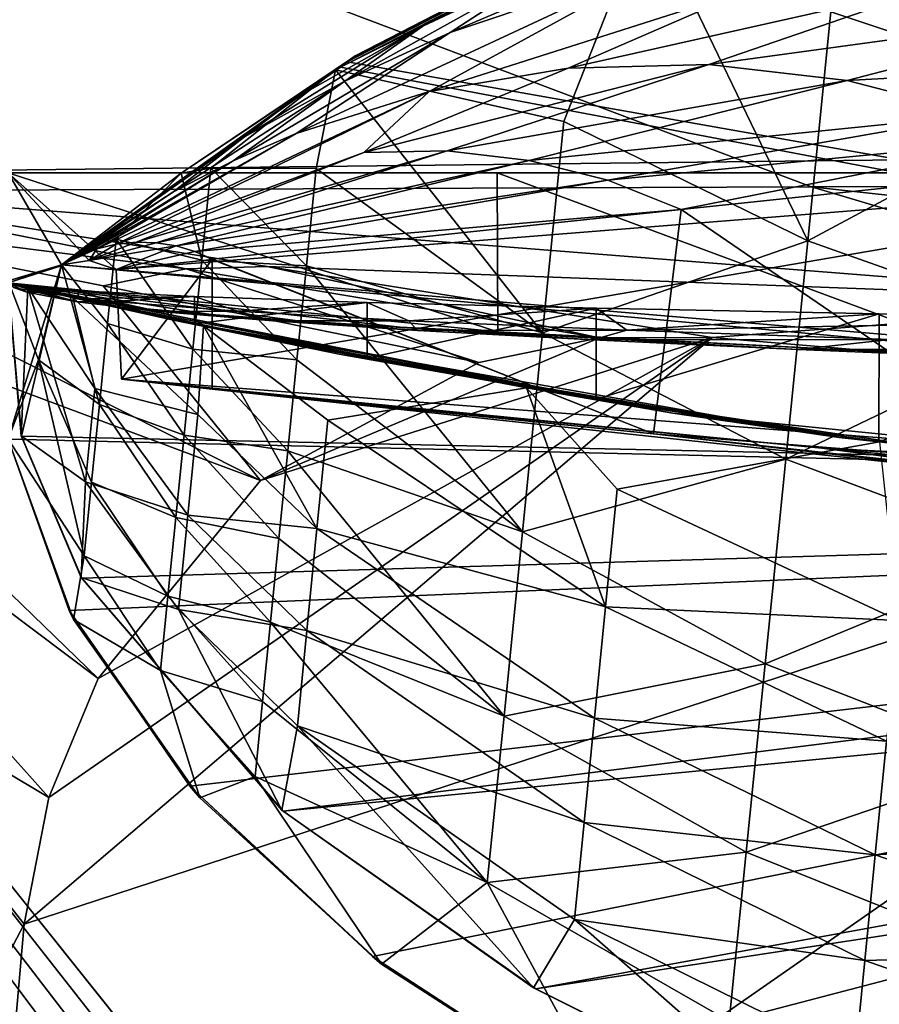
# Model space of a CAD drawing. Header units: metres. Extents: x -1004 to 0, y -808 to 0.
# Tile 16 of 122: x -928 to -880, y -98 to -44. Entities that reach past the tile are written whole.
import ezdxf

# ---------------------------------------------------------------- set-up
doc = ezdxf.new("R2010")
doc.units = ezdxf.units.M

msp = doc.modelspace()

# ---------------------------------------------------------------- linework, layer by layer
at = {"layer": 'top'}
for points in [[(-872.631714, -30.217983, 763.355225), (-892.118896, -36.872192, 763.13147), (-773.775024, -70.220131, 762.568176)], [(-874.368042, -31.07576, 1218.051392), (-869.300842, -47.927101, 1219.801636), (-883.162476, -43.331318, 1222.616211)], [(-783.276184, -70.478142, 1278.657349), (-875.474487, -31.764521, 1279.424438), (-893.468384, -37.789986, 1279.220337)], [(-891.88385, -40.312008, 1634.25647), (-904.2901, -44.471645, 1634.25647), (-882.400513, -35.169529, 1453.265259)], [(-904.2901, -44.471645, 1634.25647), (-898.313904, -40.592365, 1453.265259), (-882.400513, -35.169529, 1453.265259)], [(-891.488586, -36.465908, 1052.338989), (-909.705933, -45.87458, 1052.338989), (-891.179199, -36.29105, 939.653503)], [(-909.705933, -45.87458, 1052.338989), (-909.560059, -45.776855, 939.653503), (-891.179199, -36.29105, 939.653503)], [(-909.705933, -45.87458, 1052.338989), (-891.488586, -36.465908, 1052.338989), (-893.327576, -37.581829, 1225.420898)], [(-909.560059, -45.776855, 939.653503), (-892.118896, -36.872192, 763.13147), (-891.179199, -36.29105, 939.653503)], [(-909.560059, -45.776855, 939.653503), (-910.007324, -46.099503, 762.844849), (-892.118896, -36.872192, 763.13147)], [(-773.775024, -70.220131, 762.568176), (-892.118896, -36.872192, 763.13147), (-910.007324, -46.099503, 762.844849)], [(-910.65387, -46.554379, 1236.817627), (-909.705933, -45.87458, 1052.338989), (-893.327576, -37.581829, 1225.420898)], [(-893.327576, -37.581829, 1225.420898), (-897.979309, -49.420689, 1230.280518), (-910.65387, -46.554379, 1236.817627)], [(-884.440125, -56.036221, 1226.682251), (-897.979309, -49.420689, 1230.280518), (-893.327576, -37.581829, 1225.420898)], [(-883.162476, -43.331318, 1222.616211), (-884.440125, -56.036221, 1226.682251), (-893.327576, -37.581829, 1225.420898)], [(-783.276184, -70.478142, 1278.657349), (-893.468384, -37.789986, 1279.220337), (-910.375854, -46.403618, 1278.951538)], [(-910.375854, -46.403618, 1278.951538), (-893.468384, -37.789986, 1279.220337), (-905.802856, -44.126198, 1453.265259)], [(-905.802856, -44.126198, 1453.265259), (-893.468384, -37.789986, 1279.220337), (-898.313904, -40.592365, 1453.265259)], [(-905.454346, -47.743015, 1829.659912), (-912.834229, -50.076942, 1829.660034), (-891.88385, -40.312008, 1634.25647)], [(-912.834229, -50.076942, 1829.660034), (-904.2901, -44.471645, 1634.25647), (-891.88385, -40.312008, 1634.25647)], [(-905.454346, -47.743015, 1829.659912), (-891.88385, -40.312008, 1634.25647), (-887.675659, -42.065689, 1731.960449)], [(-904.2901, -44.471645, 1634.25647), (-910.139771, -47.184059, 1634.25647), (-898.313904, -40.592365, 1453.265259)], [(-910.139771, -47.184059, 1634.25647), (-905.802856, -44.126198, 1453.265259), (-898.313904, -40.592365, 1453.265259)], [(-905.454346, -47.743015, 1829.659912), (-887.675659, -42.065689, 1731.960449), (-897.744507, -46.450539, 1829.659912)], [(-897.744507, -46.450539, 1829.659912), (-887.675659, -42.065689, 1731.960449), (-876.994202, -41.794182, 1731.960449)], [(-876.994202, -41.794182, 1731.960449), (-889.929565, -46.253555, 1829.659912), (-897.744507, -46.450539, 1829.659912)], [(-866.496887, -43.052418, 1731.960571), (-889.929565, -46.253555, 1829.659912), (-876.994202, -41.794182, 1731.960449)], [(-943.0271, -42.2672, 2063.060059), (-943.0271, -52.26717, 2063.060059), (-61.027081, -42.267323, 2063.060059)], [(-61.027081, -42.267323, 163.059998), (-61.026958, -52.26717, 163.059998), (-943.0271, -42.2672, 163.059998)], [(-943.0271, -42.2672, 163.059998), (-61.026958, -52.26717, 163.059998), (-943.0271, -52.26717, 163.059998)], [(-943.0271, -52.26717, 2063.060059), (-61.026958, -52.26717, 2063.060059), (-61.027081, -42.267323, 2063.060059)], [(-889.929565, -46.253555, 1829.659912), (-866.496887, -43.052418, 1731.960571), (-882.240662, -47.141766, 1829.660034)], [(-882.240662, -47.141766, 1829.660034), (-866.496887, -43.052418, 1731.960571), (-856.495056, -45.732166, 1731.960693)], [(-869.300842, -47.927101, 1219.801636), (-884.440125, -56.036221, 1226.682251), (-883.162476, -43.331318, 1222.616211)], [(-915.70105, -50.270897, 1634.25647), (-912.910706, -48.144794, 1453.265259), (-905.802856, -44.126198, 1453.265259)], [(-905.802856, -44.126198, 1453.265259), (-910.139771, -47.184059, 1634.25647), (-915.70105, -50.270897, 1634.25647)], [(-912.910706, -48.144794, 1453.265259), (-910.375854, -46.403618, 1278.951538), (-905.802856, -44.126198, 1453.265259)], [(-912.834229, -50.076942, 1829.660034), (-916.337158, -51.601444, 1829.660034), (-904.2901, -44.471645, 1634.25647)], [(-916.337158, -51.601444, 1829.660034), (-910.139771, -47.184059, 1634.25647), (-904.2901, -44.471645, 1634.25647)], [(-909.705933, -45.87458, 1052.338989), (-925.867615, -57.367516, 762.510254), (-909.560059, -45.776855, 939.653503)], [(-925.867615, -57.367516, 762.510254), (-910.007324, -46.099503, 762.844849), (-909.560059, -45.776855, 939.653503)], [(-919.221069, -52.272526, 1245.615967), (-925.867615, -57.367516, 1256.07312), (-909.705933, -45.87458, 1052.338989)], [(-925.867615, -57.367516, 1256.07312), (-925.867615, -57.367516, 762.510254), (-909.705933, -45.87458, 1052.338989)], [(-910.65387, -46.554379, 1236.817627), (-919.221069, -52.272526, 1245.615967), (-909.705933, -45.87458, 1052.338989)], [(-856.495056, -45.732166, 1731.960693), (-874.8927, -49.043041, 1829.660156), (-882.240662, -47.141766, 1829.660034)], [(-910.007324, -46.099503, 762.844849), (-925.867615, -57.367516, 762.510254), (-773.775024, -70.220131, 762.568176)], [(-925.867615, -57.367516, 1278.625366), (-783.276184, -70.478142, 1278.657349), (-910.375854, -46.403618, 1278.951538)], [(-925.867615, -57.367516, 1278.625366), (-910.375854, -46.403618, 1278.951538), (-912.910706, -48.144794, 1453.265259)], [(-909.082764, -51.141449, 1927.359497), (-889.929565, -46.253555, 1829.659912), (-904.455017, -51.044762, 1927.359497)], [(-889.929565, -46.253555, 1829.659912), (-909.082764, -51.141449, 1927.359497), (-897.744507, -46.450539, 1829.659912)], [(-909.082764, -51.141449, 1927.359497), (-905.454346, -47.743015, 1829.659912), (-897.744507, -46.450539, 1829.659912)], [(-904.455017, -51.044762, 1927.359497), (-889.929565, -46.253555, 1829.659912), (-882.240662, -47.141766, 1829.660034)], [(-919.221069, -52.272526, 1245.615967), (-910.65387, -46.554379, 1236.817627), (-917.564575, -52.001438, 1243.96936)], [(-910.65387, -46.554379, 1236.817627), (-911.725647, -52.02964, 1239.2854), (-917.564575, -52.001438, 1243.96936)], [(-910.65387, -46.554379, 1236.817627), (-899.158569, -61.147278, 1235.195801), (-911.725647, -52.02964, 1239.2854)], [(-897.979309, -49.420689, 1230.280518), (-899.158569, -61.147278, 1235.195801), (-910.65387, -46.554379, 1236.817627)], [(-910.139771, -47.184059, 1634.25647), (-916.337158, -51.601444, 1829.660034), (-919.686768, -53.340626, 1829.660156)], [(-910.139771, -47.184059, 1634.25647), (-919.686768, -53.340626, 1829.660156), (-915.70105, -50.270897, 1634.25647)], [(-882.240662, -47.141766, 1829.660034), (-899.89917, -51.569859, 1927.359619), (-904.455017, -51.044762, 1927.359497)], [(-874.8927, -49.043041, 1829.660156), (-899.89917, -51.569859, 1927.359619), (-882.240662, -47.141766, 1829.660034)], [(-922.830383, -56.2229, 2025.059082), (-923.909424, -56.479961, 2025.059204), (-905.454346, -47.743015, 1829.659912)], [(-923.909424, -56.479961, 2025.059204), (-912.834229, -50.076942, 1829.660034), (-905.454346, -47.743015, 1829.659912)], [(-922.830383, -56.2229, 2025.059082), (-905.454346, -47.743015, 1829.659912), (-909.082764, -51.141449, 1927.359497)], [(-884.440125, -56.036221, 1226.682251), (-869.300842, -47.927101, 1219.801636), (-870.610107, -60.946262, 1224.271973)], [(-925.828735, -57.41428, 1453.266602), (-925.867615, -57.367516, 1278.625366), (-912.910706, -48.144794, 1453.265259)], [(-925.830811, -57.411781, 1540.656372), (-912.910706, -48.144794, 1453.265259), (-915.70105, -50.270897, 1634.25647)], [(-925.830811, -57.411781, 1540.656372), (-925.828735, -57.41428, 1453.266602), (-912.910706, -48.144794, 1453.265259)], [(-874.8927, -49.043041, 1829.660156), (-895.53479, -52.67757, 1927.359619), (-899.89917, -51.569859, 1927.359619)], [(-871.404663, -50.3367, 1829.660278), (-895.53479, -52.67757, 1927.359619), (-874.8927, -49.043041, 1829.660156)], [(-899.158569, -61.147278, 1235.195801), (-897.979309, -49.420689, 1230.280518), (-884.440125, -56.036221, 1226.682251)], [(-919.686768, -53.340626, 1829.660156), (-925.839111, -57.401924, 1634.25647), (-915.70105, -50.270897, 1634.25647)], [(-925.839111, -57.401924, 1634.25647), (-925.833069, -57.409103, 1585.268311), (-915.70105, -50.270897, 1634.25647)], [(-915.70105, -50.270897, 1634.25647), (-925.833069, -57.409103, 1585.268311), (-925.831116, -57.411423, 1562.071289)], [(-925.831116, -57.411423, 1562.071289), (-925.830811, -57.411781, 1540.656372), (-915.70105, -50.270897, 1634.25647)], [(-923.909424, -56.479961, 2025.059204), (-924.42804, -56.658363, 2025.059204), (-912.834229, -50.076942, 1829.660034)], [(-924.42804, -56.658363, 2025.059204), (-916.337158, -51.601444, 1829.660034), (-912.834229, -50.076942, 1829.660034)], [(-871.404663, -50.3367, 1829.660278), (-891.463135, -54.301071, 1927.359741), (-895.53479, -52.67757, 1927.359619)], [(-868.06604, -51.834335, 1829.660278), (-891.463135, -54.301071, 1927.359741), (-871.404663, -50.3367, 1829.660278)], [(-921.717407, -56.108017, 2025.059082), (-922.830383, -56.2229, 2025.059082), (-909.082764, -51.141449, 1927.359497)], [(-904.455017, -51.044762, 1927.359497), (-920.59906, -56.140129, 2025.05896), (-921.717407, -56.108017, 2025.059082)], [(-921.717407, -56.108017, 2025.059082), (-909.082764, -51.141449, 1927.359497), (-904.455017, -51.044762, 1927.359497)], [(-899.89917, -51.569859, 1927.359619), (-920.59906, -56.140129, 2025.05896), (-904.455017, -51.044762, 1927.359497)], [(-916.337158, -51.601444, 1829.660034), (-924.928894, -56.867413, 2025.059204), (-919.686768, -53.340626, 1829.660156)], [(-924.42804, -56.658363, 2025.059204), (-924.928894, -56.867413, 2025.059204), (-916.337158, -51.601444, 1829.660034)], [(-899.89917, -51.569859, 1927.359619), (-919.503906, -56.316544, 2025.05896), (-920.59906, -56.140129, 2025.05896)], [(-895.53479, -52.67757, 1927.359619), (-919.503906, -56.316544, 2025.05896), (-899.89917, -51.569859, 1927.359619)], [(-891.463135, -54.301071, 1927.359741), (-868.06604, -51.834335, 1829.660278), (-870.688416, -68.505379, 1841.093872)], [(-782.598877, -52.26717, 2039.088379), (-481.596069, -52.26717, 2033.802246), (-943.0271, -52.26717, 2063.060059)], [(-481.596069, -52.26717, 2033.802246), (-428.863464, -52.26717, 2035.059937), (-943.0271, -52.26717, 2063.060059)], [(-943.0271, -52.26717, 2063.060059), (-428.863464, -52.26717, 2035.059937), (-61.026958, -52.26717, 2063.060059)], [(-901.685364, -52.26717, 201.470932), (-928.818237, -52.26717, 208.034576), (-943.0271, -52.26717, 163.059998)], [(-943.0271, -52.26717, 2063.060059), (-928.818237, -52.26717, 2045.059814), (-855.607971, -52.26717, 2044.407715)], [(-61.026958, -52.26717, 163.059998), (-407.772705, -52.26717, 179.05925), (-943.0271, -52.26717, 163.059998)], [(-407.772705, -52.26717, 179.05925), (-428.346069, -52.26717, 179.737396), (-943.0271, -52.26717, 163.059998)], [(-943.0271, -52.26717, 163.059998), (-428.346069, -52.26717, 179.737396), (-449.178162, -52.26717, 181.812668)], [(-449.178162, -52.26717, 181.812668), (-470.251709, -52.26717, 185.372299), (-943.0271, -52.26717, 163.059998)], [(-470.251709, -52.26717, 185.372299), (-763.151001, -52.26717, 196.518036), (-943.0271, -52.26717, 163.059998)], [(-943.0271, -52.26717, 163.059998), (-763.151001, -52.26717, 196.518036), (-790.978271, -52.26717, 194.345261)], [(-790.978271, -52.26717, 194.345261), (-801.491638, -52.26717, 193.822479), (-943.0271, -52.26717, 163.059998)], [(-801.491638, -52.26717, 193.822479), (-818.775513, -52.26717, 193.498016), (-943.0271, -52.26717, 163.059998)], [(-943.0271, -52.26717, 163.059998), (-818.775513, -52.26717, 193.498016), (-846.492188, -52.26717, 194.364212)], [(-846.492188, -52.26717, 194.364212), (-874.227417, -52.26717, 196.990601), (-943.0271, -52.26717, 163.059998)], [(-874.227417, -52.26717, 196.990601), (-901.685364, -52.26717, 201.470932), (-943.0271, -52.26717, 163.059998)], [(-855.607971, -52.26717, 2044.407715), (-782.598877, -52.26717, 2039.088379), (-943.0271, -52.26717, 2063.060059)], [(-928.818237, -58.369823, 211.056656), (-928.818237, -52.26717, 208.034576), (-901.635925, -61.088501, 205.401947)], [(-928.818237, -52.26717, 208.034576), (-901.685364, -52.26717, 201.470932), (-901.635925, -61.088501, 205.401947)], [(-925.867737, -57.367462, 2044.160522), (-924.326233, -57.121471, 2044.228638), (-928.818237, -52.26717, 2045.059814)], [(-924.326233, -57.121471, 2044.228638), (-922.820313, -57.623161, 2044.115356), (-928.818237, -52.26717, 2045.059814)], [(-928.818237, -52.26717, 2045.059814), (-922.820313, -57.623161, 2044.115356), (-855.607971, -52.26717, 2044.407715)], [(-928.818237, -52.26717, 2045.059814), (-928.818237, -58.256737, 2044.003784), (-925.867737, -57.367462, 2044.160522)], [(-919.221069, -52.272526, 1245.615967), (-922.836121, -55.942902, 1251.088013), (-925.867615, -57.367516, 1256.07312)], [(-918.078186, -57.109047, 1246.497681), (-922.836121, -55.942902, 1251.088013), (-919.221069, -52.272526, 1245.615967)], [(-922.820313, -57.623161, 2044.115356), (-922.522766, -63.709461, 2043.042114), (-855.607971, -52.26717, 2044.407715)], [(-855.607971, -52.26717, 2044.407715), (-922.522766, -63.709461, 2043.042114), (-852.293396, -69.142151, 2041.302856)], [(-917.564575, -52.001438, 1243.96936), (-918.078186, -57.109047, 1246.497681), (-919.221069, -52.272526, 1245.615967)], [(-912.267578, -57.418598, 1241.788574), (-918.078186, -57.109047, 1246.497681), (-917.564575, -52.001438, 1243.96936)], [(-911.725647, -52.02964, 1239.2854), (-912.267578, -57.418598, 1241.788574), (-917.564575, -52.001438, 1243.96936)], [(-899.158569, -61.147278, 1235.195801), (-912.267578, -57.418598, 1241.788574), (-911.725647, -52.02964, 1239.2854)], [(-901.635925, -61.088501, 205.401947), (-901.685364, -52.26717, 201.470932), (-874.087219, -62.515808, 201.244476)], [(-901.685364, -52.26717, 201.470932), (-874.227417, -52.26717, 196.990601), (-874.087219, -62.515808, 201.244476)], [(-895.53479, -52.67757, 1927.359619), (-918.458557, -56.627403, 2025.05896), (-919.503906, -56.316544, 2025.05896)], [(-891.463135, -54.301071, 1927.359741), (-918.458557, -56.627403, 2025.05896), (-895.53479, -52.67757, 1927.359619)], [(-924.928894, -56.867413, 2025.059204), (-925.867432, -57.36787, 2025.059326), (-919.686768, -53.340626, 1829.660156)], [(-925.867432, -57.36787, 2025.059326), (-925.839111, -57.401924, 1634.25647), (-919.686768, -53.340626, 1829.660156)], [(-891.463135, -54.301071, 1927.359741), (-917.485474, -57.056953, 2025.05896), (-918.458557, -56.627403, 2025.05896)], [(-893.000244, -66.756538, 1933.362671), (-917.485474, -57.056953, 2025.05896), (-891.463135, -54.301071, 1927.359741)], [(-893.000244, -66.756538, 1933.362671), (-891.463135, -54.301071, 1927.359741), (-870.688416, -68.505379, 1841.093872)], [(-922.836121, -55.942902, 1251.088013), (-923.306213, -60.617924, 1253.873413), (-925.867615, -57.367516, 1256.07312)], [(-920.59906, -56.140129, 2025.05896), (-924.326233, -57.121471, 2044.228638), (-921.717407, -56.108017, 2025.059082)], [(-921.717407, -56.108017, 2025.059082), (-924.326233, -57.121471, 2044.228638), (-922.830383, -56.2229, 2025.059082)], [(-919.503906, -56.316544, 2025.05896), (-924.326233, -57.121471, 2044.228638), (-920.59906, -56.140129, 2025.05896)], [(-924.326233, -57.121471, 2044.228638), (-923.909424, -56.479961, 2025.059204), (-922.830383, -56.2229, 2025.059082)], [(-923.306213, -60.617924, 1253.873413), (-922.836121, -55.942902, 1251.088013), (-918.575806, -62.056973, 1249.331421)], [(-922.836121, -55.942902, 1251.088013), (-918.078186, -57.109047, 1246.497681), (-918.575806, -62.056973, 1249.331421)], [(-899.158569, -61.147278, 1235.195801), (-884.440125, -56.036221, 1226.682251), (-885.658936, -68.15609, 1232.253174)], [(-885.658936, -68.15609, 1232.253174), (-884.440125, -56.036221, 1226.682251), (-870.610107, -60.946262, 1224.271973)], [(-924.326233, -57.121471, 2044.228638), (-925.867737, -57.367462, 2044.160522), (-923.909424, -56.479961, 2025.059204)], [(-925.867737, -57.367462, 2044.160522), (-924.42804, -56.658363, 2025.059204), (-923.909424, -56.479961, 2025.059204)], [(-924.42804, -56.658363, 2025.059204), (-925.867737, -57.367462, 2044.160522), (-924.928894, -56.867413, 2025.059204)], [(-919.503906, -56.316544, 2025.05896), (-922.820313, -57.623161, 2044.115356), (-924.326233, -57.121471, 2044.228638)], [(-918.458557, -56.627403, 2025.05896), (-922.820313, -57.623161, 2044.115356), (-919.503906, -56.316544, 2025.05896)], [(-918.458557, -56.627403, 2025.05896), (-917.490723, -57.066193, 2025.059814), (-922.820313, -57.623161, 2044.115356)], [(-917.485474, -57.056953, 2025.05896), (-917.490723, -57.066193, 2025.059814), (-918.458557, -56.627403, 2025.05896)], [(-928.818237, -58.256737, 2044.003784), (-925.867432, -57.36787, 2025.059326), (-925.867737, -57.367462, 2044.160522)], [(-928.818237, -58.369823, 1278.591553), (-928.818237, -67.039001, 1278.365601), (-925.867615, -57.367516, 1278.625366)], [(-928.818237, -67.039001, 1278.365601), (-783.276184, -70.478142, 1278.657349), (-925.867615, -57.367516, 1278.625366)], [(-925.867615, -57.367516, 1278.625366), (-925.828735, -57.41428, 1453.266602), (-928.818237, -58.369823, 1278.591553)], [(-925.839111, -57.401924, 1634.25647), (-925.867432, -57.36787, 2025.059326), (-928.818237, -58.256737, 2044.003784)], [(-925.867615, -57.367516, 762.510254), (-925.867615, -57.367516, 1256.07312), (-928.817993, -58.256733, 762.479431)], [(-925.867615, -57.367516, 1256.07312), (-928.817993, -58.256733, 1263.797241), (-928.817993, -58.256733, 762.479431)], [(-925.867615, -57.367516, 762.510254), (-928.817993, -58.256733, 762.479431), (-928.085938, -66.877319, 762.256714)], [(-928.817993, -58.256733, 1263.797241), (-925.867615, -57.367516, 1256.07312), (-927.142639, -62.634193, 1261.050537)], [(-925.867615, -57.367516, 762.510254), (-928.085938, -66.877319, 762.256714), (-773.775024, -70.220131, 762.568176)], [(-925.867615, -57.367516, 1256.07312), (-923.758789, -65.118202, 1256.939575), (-927.142639, -62.634193, 1261.050537)], [(-925.867737, -57.367462, 2044.160522), (-925.867432, -57.36787, 2025.059326), (-924.928894, -56.867413, 2025.059204)], [(-925.867615, -57.367516, 1256.07312), (-923.306213, -60.617924, 1253.873413), (-923.758789, -65.118202, 1256.939575)], [(-922.522766, -63.709461, 2043.042114), (-922.820313, -57.623161, 2044.115356), (-917.490723, -57.066193, 2025.059814)], [(-917.490723, -64.268204, 2025.059814), (-922.522766, -63.709461, 2043.042114), (-917.490723, -57.066193, 2025.059814)], [(-918.575806, -62.056973, 1249.331421), (-918.078186, -57.109047, 1246.497681), (-912.793457, -62.648281, 1244.614136)], [(-918.078186, -57.109047, 1246.497681), (-912.267578, -57.418598, 1241.788574), (-912.793457, -62.648281, 1244.614136)], [(-917.490723, -57.066193, 2025.059814), (-917.485474, -57.056953, 2025.05896), (-893.000244, -66.756538, 1933.362671)], [(-917.490723, -64.268204, 2025.059814), (-917.490723, -57.066193, 2025.059814), (-893.000244, -66.756538, 1933.362671)], [(-925.833069, -57.409103, 1585.268311), (-925.839111, -57.401924, 1634.25647), (-928.818237, -58.369823, 1278.591553)], [(-928.818237, -58.369823, 1278.591553), (-925.839111, -57.401924, 1634.25647), (-928.818237, -58.256737, 2044.003784)], [(-925.831116, -57.411423, 1562.071289), (-925.833069, -57.409103, 1585.268311), (-928.818237, -58.369823, 1278.591553)], [(-928.818237, -58.369823, 1278.591553), (-925.830811, -57.411781, 1540.656372), (-925.831116, -57.411423, 1562.071289)], [(-925.828735, -57.41428, 1453.266602), (-925.830811, -57.411781, 1540.656372), (-928.818237, -58.369823, 1278.591553)], [(-912.793457, -62.648281, 1244.614136), (-912.267578, -57.418598, 1241.788574), (-900.269958, -72.19928, 1241.495239)], [(-912.267578, -57.418598, 1241.788574), (-899.158569, -61.147278, 1235.195801), (-900.269958, -72.19928, 1241.495239)], [(-928.828857, -58.368828, 750.049561), (-928.09668, -66.859627, 750.049561), (-928.817993, -58.256733, 762.479431)], [(-927.728027, -58.621269, 744.493774), (-928.828857, -58.368828, 750.049561), (-924.241577, -59.424858, 664.83783)], [(-924.241577, -59.424858, 664.83783), (-928.828857, -58.368828, 750.049561), (-928.818604, -58.369869, 664.865356)], [(-928.828857, -58.368828, 750.049561), (-927.728027, -58.621269, 744.493774), (-928.09668, -66.859627, 750.049561)], [(-924.241577, -59.424858, 664.83783), (-928.818604, -58.369869, 664.865356), (-928.818237, -58.369823, 661.559753)], [(-928.817993, -58.256733, 1263.797241), (-927.142639, -62.634193, 1261.050537), (-928.818237, -67.039001, 1267.624634)], [(-928.519592, -58.621567, 626.294006), (-928.818237, -58.369823, 599.726563), (-927.786987, -58.888844, 597.339539)], [(-928.818237, -58.369823, 599.726563), (-928.818237, -58.369823, 544.202271), (-927.786987, -58.888844, 597.339539)], [(-927.786987, -58.888844, 597.339539), (-928.818237, -58.369823, 544.202271), (-924.992615, -59.42281, 539.531677)], [(-928.818237, -58.369823, 544.202271), (-928.818237, -58.369823, 488.678009), (-924.992615, -59.42281, 539.531677)], [(-924.992615, -59.42281, 539.531677), (-928.818237, -58.369823, 488.678009), (-920.43457, -59.95549, 481.946411)], [(-928.818237, -58.369823, 488.678009), (-921.571472, -59.777386, 428.519348), (-920.43457, -59.95549, 481.946411)], [(-928.818237, -58.369823, 488.678009), (-928.818237, -58.369823, 433.153748), (-921.571472, -59.777386, 428.519348)], [(-928.818237, -58.369823, 433.153748), (-917.579773, -60.128395, 372.243011), (-921.571472, -59.777386, 428.519348)], [(-928.818237, -58.369823, 433.153748), (-928.818237, -58.369823, 322.105194), (-917.579773, -60.128395, 372.243011)], [(-928.818237, -58.369823, 322.105194), (-912.740051, -60.477859, 316.233032), (-917.579773, -60.128395, 372.243011)], [(-912.740051, -60.477859, 316.233032), (-928.818237, -58.369823, 322.105194), (-907.069885, -60.825478, 260.53949)], [(-928.818237, -58.369823, 322.105194), (-928.818237, -58.369823, 211.056656), (-907.069885, -60.825478, 260.53949)], [(-907.069885, -60.825478, 260.53949), (-928.818237, -58.369823, 211.056656), (-901.635925, -61.088501, 205.401947)], [(-928.818237, -58.369823, 654.938782), (-928.789734, -58.376774, 654.6026), (-910.445374, -62.33287, 664.761841)], [(-910.445374, -62.33287, 664.761841), (-919.652039, -60.437534, 664.81134), (-928.818237, -58.369823, 654.938782)], [(-919.652039, -60.437534, 664.81134), (-928.818237, -58.369823, 661.559753), (-928.818237, -58.369823, 654.938782)], [(-919.652039, -60.437534, 664.81134), (-924.241577, -59.424858, 664.83783), (-928.818237, -58.369823, 661.559753)], [(-928.09668, -66.859627, 750.049561), (-928.085938, -66.877319, 762.256714), (-928.817993, -58.256733, 762.479431)], [(-928.789734, -58.376774, 654.6026), (-928.771301, -58.381115, 653.667236), (-910.445374, -62.33287, 664.761841)], [(-927.218262, -58.879475, 596.433411), (-928.279846, -58.496197, 628.749451), (-928.771301, -58.381115, 653.667236)], [(-928.519592, -58.621567, 626.294006), (-927.218262, -58.879475, 596.433411), (-928.771301, -58.381115, 653.667236)], [(-910.445374, -62.33287, 664.761841), (-928.771301, -58.381115, 653.667236), (-891.932373, -65.597656, 664.676575)], [(-928.771301, -58.381115, 653.667236), (-928.452087, -58.456234, 637.479309), (-891.932373, -65.597656, 664.676575)], [(-891.932373, -65.597656, 664.676575), (-928.452087, -58.456234, 637.479309), (-928.279846, -58.496197, 628.749451)], [(-927.786987, -58.888844, 597.339539), (-927.218262, -58.879475, 596.433411), (-928.519592, -58.621567, 626.294006)], [(-924.93158, -59.260029, 573.551392), (-928.279846, -58.496197, 628.749451), (-924.933044, -58.815586, 573.570435)], [(-924.933044, -58.815586, 573.570435), (-928.279846, -58.496197, 628.749451), (-927.218262, -58.879475, 596.433411)], [(-928.279846, -58.496197, 628.749451), (-924.93158, -59.260029, 573.551392), (-891.932373, -65.597656, 664.676575)], [(-927.728027, -58.621269, 744.493774), (-924.531433, -69.41909, 745.470581), (-928.09668, -66.859627, 750.049561)], [(-927.786987, -58.888844, 597.339539), (-924.992615, -59.42281, 539.531677), (-927.218262, -58.879475, 596.433411)], [(-925.231628, -59.188671, 739.936157), (-927.728027, -58.621269, 744.493774), (-919.652039, -60.437534, 664.81134)], [(-919.652039, -60.437534, 664.81134), (-927.728027, -58.621269, 744.493774), (-924.241577, -59.424858, 664.83783)], [(-924.531433, -69.41909, 745.470581), (-927.728027, -58.621269, 744.493774), (-924.016968, -64.229713, 741.200562)], [(-927.728027, -58.621269, 744.493774), (-925.231628, -59.188671, 739.936157), (-924.016968, -64.229713, 741.200562)], [(-922.975464, -59.412403, 537.772766), (-924.933044, -58.815586, 573.570435), (-927.218262, -58.879475, 596.433411)], [(-924.992615, -59.42281, 539.531677), (-922.975464, -59.412403, 537.772766), (-927.218262, -58.879475, 596.433411)], [(-924.93158, -59.260029, 573.551392), (-924.933044, -58.815586, 573.570435), (-918.486389, -59.134487, 518.474976)], [(-918.486389, -59.134487, 518.474976), (-924.933044, -58.815586, 573.570435), (-922.975464, -59.412403, 537.772766)], [(-917.988342, -60.763275, 732.576111), (-925.231628, -59.188671, 739.936157), (-910.445374, -62.33287, 664.761841)], [(-910.445374, -62.33287, 664.761841), (-925.231628, -59.188671, 739.936157), (-919.652039, -60.437534, 664.81134)], [(-924.016968, -64.229713, 741.200562), (-925.231628, -59.188671, 739.936157), (-918.29657, -65.67765, 735.875305)], [(-925.231628, -59.188671, 739.936157), (-917.988342, -60.763275, 732.576111), (-918.29657, -65.67765, 735.875305)], [(-922.975464, -59.412403, 537.772766), (-924.992615, -59.42281, 539.531677), (-920.43457, -59.95549, 481.946411)], [(-918.484192, -60.642735, 518.447937), (-924.93158, -59.260029, 573.551392), (-918.486389, -59.134487, 518.474976)], [(-924.93158, -59.260029, 573.551392), (-918.484192, -60.642735, 518.447937), (-891.932373, -65.597656, 664.676575)], [(-916.087097, -59.943398, 479.445923), (-918.486389, -59.134487, 518.474976), (-922.975464, -59.412403, 537.772766)], [(-916.087097, -59.943398, 479.445923), (-922.975464, -59.412403, 537.772766), (-920.43457, -59.95549, 481.946411)], [(-918.484192, -60.642735, 518.447937), (-918.486389, -59.134487, 518.474976), (-908.892883, -59.452984, 463.450043)], [(-908.892883, -59.452984, 463.450043), (-918.486389, -59.134487, 518.474976), (-916.087097, -59.943398, 479.445923)], [(-908.893433, -62.553913, 463.431458), (-918.484192, -60.642735, 518.447937), (-908.892883, -59.452984, 463.450043)], [(-906.576477, -60.47155, 421.610016), (-908.892883, -59.452984, 463.450043), (-916.087097, -59.943398, 479.445923)], [(-908.893433, -62.553913, 463.431458), (-908.892883, -59.452984, 463.450043), (-896.175964, -59.769943, 408.690247)], [(-896.175964, -59.769943, 408.690247), (-908.892883, -59.452984, 463.450043), (-906.576477, -60.47155, 421.610016)], [(-920.43457, -59.95549, 481.946411), (-921.571472, -59.777386, 428.519348), (-914.128357, -60.486275, 424.688385)], [(-921.571472, -59.777386, 428.519348), (-917.579773, -60.128395, 372.243011), (-914.128357, -60.486275, 424.688385)], [(-920.43457, -59.95549, 481.946411), (-914.128357, -60.486275, 424.688385), (-916.087097, -59.943398, 479.445923)], [(-914.128357, -60.486275, 424.688385), (-906.576477, -60.47155, 421.610016), (-916.087097, -59.943398, 479.445923)], [(-896.182922, -64.828827, 408.694), (-908.893433, -62.553913, 463.431458), (-896.175964, -59.769943, 408.690247)], [(-894.477844, -60.99596, 364.420197), (-896.175964, -59.769943, 408.690247), (-906.576477, -60.47155, 421.610016)], [(-896.182922, -64.828827, 408.694), (-896.175964, -59.769943, 408.690247), (-880.468567, -60.082378, 354.712158)], [(-880.481384, -67.187546, 354.737274), (-896.182922, -64.828827, 408.694), (-880.468567, -60.082378, 354.712158)], [(-894.477844, -60.99596, 364.420197), (-880.468567, -60.082378, 354.712158), (-896.175964, -59.769943, 408.690247)], [(-861.907532, -60.387306, 302.031281), (-880.468567, -60.082378, 354.712158), (-894.477844, -60.99596, 364.420197)], [(-880.481384, -67.187546, 354.737274), (-880.468567, -60.082378, 354.712158), (-861.907532, -60.387306, 302.031281)], [(-923.306213, -60.617924, 1253.873413), (-919.055481, -66.827217, 1252.461548), (-923.758789, -65.118202, 1256.939575)], [(-918.575806, -62.056973, 1249.331421), (-919.055481, -66.827217, 1252.461548), (-923.306213, -60.617924, 1253.873413)], [(-891.932373, -65.597656, 664.676575), (-918.484192, -60.642735, 518.447937), (-882.68689, -66.958031, 433.010468)], [(-882.68689, -66.958031, 433.010468), (-918.484192, -60.642735, 518.447937), (-908.893433, -62.553913, 463.431458)], [(-914.128357, -60.486275, 424.688385), (-917.579773, -60.128395, 372.243011), (-906.096802, -61.014565, 367.861115)], [(-917.579773, -60.128395, 372.243011), (-912.740051, -60.477859, 316.233032), (-906.096802, -61.014565, 367.861115)], [(-906.576477, -60.47155, 421.610016), (-914.128357, -60.486275, 424.688385), (-906.096802, -61.014565, 367.861115)], [(-906.096802, -61.014565, 367.861115), (-912.740051, -60.477859, 316.233032), (-896.369324, -61.539764, 311.566528)], [(-912.740051, -60.477859, 316.233032), (-907.069885, -60.825478, 260.53949), (-896.369324, -61.539764, 311.566528)], [(-894.477844, -60.99596, 364.420197), (-906.576477, -60.47155, 421.610016), (-906.096802, -61.014565, 367.861115)], [(-879.835388, -61.515736, 308.029449), (-861.907532, -60.387306, 302.031281), (-894.477844, -60.99596, 364.420197)], [(-861.921448, -69.336182, 302.062042), (-880.481384, -67.187546, 354.737274), (-861.907532, -60.387306, 302.031281)], [(-918.29657, -65.67765, 735.875305), (-917.988342, -60.763275, 732.576111), (-911.67865, -72.002487, 734.58783)], [(-900.046692, -64.200493, 722.407898), (-917.988342, -60.763275, 732.576111), (-891.932373, -65.597656, 664.676575)], [(-891.932373, -65.597656, 664.676575), (-917.988342, -60.763275, 732.576111), (-910.445374, -62.33287, 664.761841)], [(-917.988342, -60.763275, 732.576111), (-911.083435, -65.998505, 730.252441), (-911.67865, -72.002487, 734.58783)], [(-917.988342, -60.763275, 732.576111), (-900.046692, -64.200493, 722.407898), (-911.083435, -65.998505, 730.252441)], [(-896.369324, -61.539764, 311.566528), (-907.069885, -60.825478, 260.53949), (-884.980896, -62.061275, 255.904861)], [(-907.069885, -60.825478, 260.53949), (-874.087219, -62.515808, 201.244476), (-884.980896, -62.061275, 255.904861)], [(-901.635925, -61.088501, 205.401947), (-874.087219, -62.515808, 201.244476), (-907.069885, -60.825478, 260.53949)], [(-906.096802, -61.014565, 367.861115), (-896.369324, -61.539764, 311.566528), (-894.477844, -60.99596, 364.420197)], [(-900.269958, -72.19928, 1241.495239), (-899.158569, -61.147278, 1235.195801), (-885.658936, -68.15609, 1232.253174)], [(-896.369324, -61.539764, 311.566528), (-879.835388, -61.515736, 308.029449), (-894.477844, -60.99596, 364.420197)], [(-870.610107, -60.946262, 1224.271973), (-871.855408, -73.329567, 1230.282104), (-885.658936, -68.15609, 1232.253174)], [(-879.835388, -61.515736, 308.029449), (-896.369324, -61.539764, 311.566528), (-884.980896, -62.061275, 255.904861)], [(-862.701416, -62.02998, 252.588043), (-879.835388, -61.515736, 308.029449), (-884.980896, -62.061275, 255.904861)], [(-913.301514, -67.700272, 1247.751831), (-919.055481, -66.827217, 1252.461548), (-918.575806, -62.056973, 1249.331421)], [(-912.793457, -62.648281, 1244.614136), (-913.301514, -67.700272, 1247.751831), (-918.575806, -62.056973, 1249.331421)], [(-884.980896, -62.061275, 255.904861), (-846.22644, -62.611012, 198.468399), (-862.701416, -62.02998, 252.588043)], [(-884.980896, -62.061275, 255.904861), (-874.087219, -62.515808, 201.244476), (-846.22644, -62.611012, 198.468399)], [(-927.142639, -62.634193, 1261.050537), (-924.604065, -73.523582, 1263.856567), (-928.818237, -67.039001, 1267.624634)], [(-927.142639, -62.634193, 1261.050537), (-923.758789, -65.118202, 1256.939575), (-924.192017, -69.42601, 1260.272339)], [(-927.142639, -62.634193, 1261.050537), (-924.192017, -69.42601, 1260.272339), (-924.604065, -73.523582, 1263.856567)], [(-912.793457, -62.648281, 1244.614136), (-900.269958, -72.19928, 1241.495239), (-913.301514, -67.700272, 1247.751831)], [(-908.893433, -62.553913, 463.431458), (-896.182922, -64.828827, 408.694), (-882.68689, -66.958031, 433.010468)], [(-852.293396, -69.142151, 2041.302856), (-922.522766, -63.709461, 2043.042114), (-883.663513, -67.541855, 2025.059814)], [(-883.663513, -67.541855, 2025.059814), (-922.522766, -63.709461, 2043.042114), (-917.490723, -64.268204, 2025.059814)], [(-924.531433, -69.41909, 745.470581), (-924.016968, -64.229713, 741.200562), (-918.850159, -71.261642, 740.225037)], [(-918.850159, -71.261642, 740.225037), (-924.016968, -64.229713, 741.200562), (-918.29657, -65.67765, 735.875305)], [(-883.663513, -67.541855, 2025.059814), (-917.490723, -64.268204, 2025.059814), (-866.815125, -69.728065, 1944.807129)], [(-917.490723, -64.268204, 2025.059814), (-893.000244, -66.756538, 1933.362671), (-866.815125, -69.728065, 1944.807129)], [(-911.083435, -65.998505, 730.252441), (-900.046692, -64.200493, 722.407898), (-895.669128, -76.356628, 727.538879)], [(-880.45929, -67.203102, 715.615112), (-900.046692, -64.200493, 722.407898), (-873.308716, -68.157845, 664.609741)], [(-873.308716, -68.157845, 664.609741), (-900.046692, -64.200493, 722.407898), (-891.932373, -65.597656, 664.676575)], [(-895.669128, -76.356628, 727.538879), (-900.046692, -64.200493, 722.407898), (-895.020935, -69.818329, 723.016846)], [(-900.046692, -64.200493, 722.407898), (-880.45929, -67.203102, 715.615112), (-895.020935, -69.818329, 723.016846)], [(-896.182922, -64.828827, 408.694), (-880.481384, -67.187546, 354.737274), (-882.68689, -66.958031, 433.010468)], [(-923.758789, -65.118202, 1256.939575), (-919.515503, -71.401802, 1255.877686), (-924.192017, -69.42601, 1260.272339)], [(-923.758789, -65.118202, 1256.939575), (-919.055481, -66.827217, 1252.461548), (-919.515503, -71.401802, 1255.877686)], [(-918.850159, -71.261642, 740.225037), (-918.29657, -65.67765, 735.875305), (-911.67865, -72.002487, 734.58783)], [(-911.67865, -72.002487, 734.58783), (-911.083435, -65.998505, 730.252441), (-895.669128, -76.356628, 727.538879)], [(-873.308716, -68.157845, 664.609741), (-891.932373, -65.597656, 664.676575), (-837.067749, -71.111443, 548.865723)], [(-837.067749, -71.111443, 548.865723), (-891.932373, -65.597656, 664.676575), (-882.68689, -66.958031, 433.010468)], [(-928.818237, -67.039001, 1278.365601), (-925.440247, -76.556305, 1278.126465), (-783.276184, -70.478142, 1278.657349)], [(-925.440247, -76.556305, 1278.126465), (-928.818237, -67.039001, 1278.365601), (-925.195129, -77.048805, 1267.624634)], [(-925.195129, -77.048805, 1267.624634), (-928.818237, -67.039001, 1278.365601), (-928.818237, -67.039001, 1267.624634)], [(-928.818237, -67.039001, 1267.624634), (-924.604065, -73.523582, 1263.856567), (-925.195129, -77.048805, 1267.624634)], [(-928.09668, -66.859627, 750.049561), (-924.767212, -74.725548, 750.049561), (-928.085938, -66.877319, 762.256714)], [(-928.09668, -66.859627, 750.049561), (-924.531433, -69.41909, 745.470581), (-924.767212, -74.725548, 750.049561)], [(-924.767212, -74.725548, 750.049561), (-924.736389, -74.755638, 762.060059), (-928.085938, -66.877319, 762.256714)], [(-773.775024, -70.220131, 762.568176), (-928.085938, -66.877319, 762.256714), (-924.736389, -74.755638, 762.060059)], [(-919.055481, -66.827217, 1252.461548), (-913.789856, -72.556145, 1251.191895), (-919.515503, -71.401802, 1255.877686)], [(-913.301514, -67.700272, 1247.751831), (-913.789856, -72.556145, 1251.191895), (-919.055481, -66.827217, 1252.461548)], [(-895.020935, -69.818329, 723.016846), (-880.45929, -67.203102, 715.615112), (-879.398682, -77.119057, 720.765991)], [(-866.815125, -69.728065, 1944.807129), (-893.000244, -66.756538, 1933.362671), (-851.234009, -71.312523, 1864.361938)], [(-893.000244, -66.756538, 1933.362671), (-870.688416, -68.505379, 1841.093872), (-851.234009, -71.312523, 1864.361938)], [(-882.68689, -66.958031, 433.010468), (-880.481384, -67.187546, 354.737274), (-836.064758, -71.155067, 433.010498)], [(-882.68689, -66.958031, 433.010468), (-836.064758, -71.155067, 433.010498), (-837.067749, -71.111443, 548.865723)], [(-880.481384, -67.187546, 354.737274), (-835.065735, -71.197975, 317.038879), (-836.064758, -71.155067, 433.010498)], [(-880.481384, -67.187546, 354.737274), (-861.921448, -69.336182, 302.062042), (-835.065735, -71.197975, 317.038879)], [(-901.297913, -82.421234, 1249.089722), (-913.789856, -72.556145, 1251.191895), (-913.301514, -67.700272, 1247.751831)], [(-900.269958, -72.19928, 1241.495239), (-901.297913, -82.421234, 1249.089722), (-913.301514, -67.700272, 1247.751831)], [(-849.748352, -69.664009, 2025.059814), (-852.293396, -69.142151, 2041.302856), (-883.663513, -67.541855, 2025.059814)], [(-849.748352, -69.664009, 2025.059814), (-883.663513, -67.541855, 2025.059814), (-837.596924, -71.933556, 1944.773804)], [(-883.663513, -67.541855, 2025.059814), (-866.815125, -69.728065, 1944.807129), (-837.596924, -71.933556, 1944.773804)], [(-885.658936, -68.15609, 1232.253174), (-886.801758, -79.51992, 1239.251099), (-900.269958, -72.19928, 1241.495239)], [(-871.855408, -73.329567, 1230.282104), (-886.801758, -79.51992, 1239.251099), (-885.658936, -68.15609, 1232.253174)], [(-924.531433, -69.41909, 745.470581), (-919.369995, -76.505669, 744.985046), (-924.767212, -74.725548, 750.049561)], [(-924.192017, -69.42601, 1260.272339), (-919.954102, -75.762787, 1259.564209), (-924.604065, -73.523582, 1263.856567)], [(-919.369995, -76.505669, 744.985046), (-924.531433, -69.41909, 745.470581), (-918.850159, -71.261642, 740.225037)], [(-924.192017, -69.42601, 1260.272339), (-919.515503, -71.401802, 1255.877686), (-919.954102, -75.762787, 1259.564209)], [(-895.669128, -76.356628, 727.538879), (-895.020935, -69.818329, 723.016846), (-879.398682, -77.119057, 720.765991)], [(-925.440247, -76.556305, 1278.126465), (-918.732971, -86.307175, 1277.890015), (-783.276184, -70.478142, 1278.657349)], [(-924.736389, -74.755638, 762.060059), (-913.557251, -87.685875, 761.752014), (-773.775024, -70.220131, 762.568176)], [(-783.276184, -70.478142, 1278.657349), (-918.732971, -86.307175, 1277.890015), (-908.599487, -95.77095, 1277.670044)], [(-913.557251, -87.685875, 761.752014), (-768.344971, -73.615936, 762.493713), (-773.775024, -70.220131, 762.568176)], [(-908.599487, -95.77095, 1277.670044), (-895.325562, -104.381454, 1277.480469), (-783.276184, -70.478142, 1278.657349)], [(-895.325562, -104.381454, 1277.480469), (-879.574585, -111.626434, 1277.332886), (-783.276184, -70.478142, 1278.657349)], [(-919.515503, -71.401802, 1255.877686), (-914.256592, -77.197548, 1254.922729), (-919.954102, -75.762787, 1259.564209)], [(-919.515503, -71.401802, 1255.877686), (-913.789856, -72.556145, 1251.191895), (-914.256592, -77.197548, 1254.922729)], [(-919.369995, -76.505669, 744.985046), (-918.850159, -71.261642, 740.225037), (-912.240173, -77.666824, 739.364746)], [(-918.850159, -71.261642, 740.225037), (-911.67865, -72.002487, 734.58783), (-912.240173, -77.666824, 739.364746)], [(-912.240173, -77.666824, 739.364746), (-911.67865, -72.002487, 734.58783), (-896.281921, -82.538628, 732.541504)], [(-911.67865, -72.002487, 734.58783), (-895.669128, -76.356628, 727.538879), (-896.281921, -82.538628, 732.541504)], [(-913.789856, -72.556145, 1251.191895), (-901.297913, -82.421234, 1249.089722), (-914.256592, -77.197548, 1254.922729)], [(-886.801758, -79.51992, 1239.251099), (-901.297913, -82.421234, 1249.089722), (-900.269958, -72.19928, 1241.495239)], [(-924.604065, -73.523582, 1263.856567), (-920.369324, -79.892258, 1263.504517), (-925.195129, -77.048805, 1267.624634)], [(-924.604065, -73.523582, 1263.856567), (-919.954102, -75.762787, 1259.564209), (-920.369324, -79.892258, 1263.504517)], [(-913.557251, -87.685875, 761.752014), (-899.529663, -97.551338, 761.531189), (-768.344971, -73.615936, 762.493713)], [(-899.529663, -97.551338, 761.531189), (-762.669861, -76.599174, 762.430603), (-768.344971, -73.615936, 762.493713)], [(-871.855408, -73.329567, 1230.282104), (-873.019226, -84.902267, 1237.747925), (-886.801758, -79.51992, 1239.251099)], [(-924.767212, -74.725548, 750.049561), (-913.635559, -87.643616, 750.049561), (-924.736389, -74.755638, 762.060059)], [(-924.767212, -74.725548, 750.049561), (-919.369995, -76.505669, 744.985046), (-913.635559, -87.643616, 750.049561)], [(-913.635559, -87.643616, 750.049561), (-913.557251, -87.685875, 761.752014), (-924.736389, -74.755638, 762.060059)], [(-919.954102, -75.762787, 1259.564209), (-914.699951, -81.606354, 1258.927368), (-920.369324, -79.892258, 1263.504517)], [(-919.954102, -75.762787, 1259.564209), (-914.256592, -77.197548, 1254.922729), (-914.699951, -81.606354, 1258.927368)], [(-919.369995, -76.505669, 744.985046), (-912.764771, -82.959045, 744.556824), (-913.635559, -87.643616, 750.049561)], [(-912.240173, -77.666824, 739.364746), (-912.764771, -82.959045, 744.556824), (-919.369995, -76.505669, 744.985046)], [(-896.281921, -82.538628, 732.541504), (-895.669128, -76.356628, 727.538879), (-880.06189, -83.809425, 725.72406)], [(-895.669128, -76.356628, 727.538879), (-879.398682, -77.119057, 720.765991), (-880.06189, -83.809425, 725.72406)], [(-918.732971, -86.307175, 1277.890015), (-925.440247, -76.556305, 1278.126465), (-918.17688, -86.963097, 1267.624634)], [(-918.17688, -86.963097, 1267.624634), (-925.440247, -76.556305, 1278.126465), (-925.195129, -77.048805, 1267.624634)], [(-925.195129, -77.048805, 1267.624634), (-920.369324, -79.892258, 1263.504517), (-918.17688, -86.963097, 1267.624634)], [(-899.529663, -97.551338, 761.531189), (-884.178955, -105.22802, 761.370789), (-762.669861, -76.599174, 762.430603)], [(-884.178955, -105.22802, 761.370789), (-868.094666, -111.231285, 761.255859), (-762.669861, -76.599174, 762.430603)], [(-914.256592, -77.197548, 1254.922729), (-902.227112, -91.661255, 1257.873047), (-914.699951, -81.606354, 1258.927368)], [(-914.256592, -77.197548, 1254.922729), (-901.297913, -82.421234, 1249.089722), (-902.227112, -91.661255, 1257.873047)], [(-896.85614, -88.330681, 737.997375), (-912.764771, -82.959045, 744.556824), (-912.240173, -77.666824, 739.364746)], [(-896.281921, -82.538628, 732.541504), (-896.85614, -88.330681, 737.997375), (-912.240173, -77.666824, 739.364746)], [(-886.801758, -79.51992, 1239.251099), (-887.852417, -89.967873, 1247.577026), (-901.297913, -82.421234, 1249.089722)], [(-873.019226, -84.902267, 1237.747925), (-887.852417, -89.967873, 1247.577026), (-886.801758, -79.51992, 1239.251099)], [(-920.369324, -79.892258, 1263.504517), (-915.118103, -85.764519, 1263.187866), (-918.17688, -86.963097, 1267.624634)], [(-914.699951, -81.606354, 1258.927368), (-915.118103, -85.764519, 1263.187866), (-920.369324, -79.892258, 1263.504517)], [(-914.699951, -81.606354, 1258.927368), (-902.227112, -91.661255, 1257.873047), (-915.118103, -85.764519, 1263.187866)], [(-901.297913, -82.421234, 1249.089722), (-887.852417, -89.967873, 1247.577026), (-902.227112, -91.661255, 1257.873047)], [(-913.635559, -87.643616, 750.049561), (-912.764771, -82.959045, 744.556824), (-899.656189, -97.505135, 750.049561)], [(-912.764771, -82.959045, 744.556824), (-897.388306, -93.699509, 743.876221), (-899.656189, -97.505135, 750.049561)], [(-912.764771, -82.959045, 744.556824), (-896.85614, -88.330681, 737.997375), (-897.388306, -93.699509, 743.876221)], [(-880.686523, -90.110489, 731.172913), (-896.85614, -88.330681, 737.997375), (-896.281921, -82.538628, 732.541504)], [(-880.06189, -83.809425, 725.72406), (-880.686523, -90.110489, 731.172913), (-896.281921, -82.538628, 732.541504)], [(-864.435486, -89.138412, 724.562439), (-880.686523, -90.110489, 731.172913), (-880.06189, -83.809425, 725.72406)], [(-873.019226, -84.902267, 1237.747925), (-874.085083, -95.501602, 1246.563843), (-887.852417, -89.967873, 1247.577026)], [(-918.17688, -86.963097, 1267.624634), (-915.118103, -85.764519, 1263.187866), (-908.099854, -96.182648, 1267.624634)], [(-915.118103, -85.764519, 1263.187866), (-902.227112, -91.661255, 1257.873047), (-908.099854, -96.182648, 1267.624634)], [(-908.599487, -95.77095, 1277.670044), (-918.732971, -86.307175, 1277.890015), (-908.099854, -96.182648, 1267.624634)], [(-908.099854, -96.182648, 1267.624634), (-918.732971, -86.307175, 1277.890015), (-918.17688, -86.963097, 1267.624634)], [(-913.635559, -87.643616, 750.049561), (-899.656189, -97.505135, 750.049561), (-913.557251, -87.685875, 761.752014)], [(-899.656189, -97.505135, 750.049561), (-899.529663, -97.551338, 761.531189), (-913.557251, -87.685875, 761.752014)], [(-896.85614, -88.330681, 737.997375), (-881.269165, -95.987961, 737.082825), (-897.388306, -93.699509, 743.876221)], [(-896.85614, -88.330681, 737.997375), (-880.686523, -90.110489, 731.172913), (-881.269165, -95.987961, 737.082825)], [(-880.686523, -90.110489, 731.172913), (-864.435486, -89.138412, 724.562439), (-865.067688, -95.515686, 730.296936)], [(-902.227112, -91.661255, 1257.873047), (-887.852417, -89.967873, 1247.577026), (-888.795349, -99.344482, 1257.114258)], [(-887.852417, -89.967873, 1247.577026), (-874.085083, -95.501602, 1246.563843), (-888.795349, -99.344482, 1257.114258)], [(-880.686523, -90.110489, 731.172913), (-865.067688, -95.515686, 730.296936), (-881.269165, -95.987961, 737.082825)], [(-908.099854, -96.182648, 1267.624634), (-902.227112, -91.661255, 1257.873047), (-895.321045, -104.413406, 1267.624634)], [(-902.227112, -91.661255, 1257.873047), (-888.795349, -99.344482, 1257.114258), (-895.321045, -104.413406, 1267.624634)], [(-899.656189, -97.505135, 750.049561), (-897.388306, -93.699509, 743.876221), (-884.353333, -105.182579, 750.049561)], [(-897.388306, -93.699509, 743.876221), (-881.806458, -101.408012, 743.421082), (-884.353333, -105.182579, 750.049561)], [(-881.269165, -95.987961, 737.082825), (-881.806458, -101.408012, 743.421082), (-897.388306, -93.699509, 743.876221)], [(-888.795349, -99.344482, 1257.114258), (-874.085083, -95.501602, 1246.563843), (-875.037231, -104.969688, 1256.606079)], [(-865.067688, -95.515686, 730.296936), (-865.655762, -101.447823, 736.497498), (-881.269165, -95.987961, 737.082825)], [(-895.325562, -104.381454, 1277.480469), (-908.599487, -95.77095, 1277.670044), (-895.321045, -104.413406, 1267.624634)], [(-895.321045, -104.413406, 1267.624634), (-908.599487, -95.77095, 1277.670044), (-908.099854, -96.182648, 1267.624634)], [(-865.655762, -101.447823, 736.497498), (-881.806458, -101.408012, 743.421082), (-881.269165, -95.987961, 737.082825)], [(-899.529663, -97.551338, 761.531189), (-899.656189, -97.505135, 750.049561), (-884.266174, -105.205299, 755.710144)], [(-899.656189, -97.505135, 750.049561), (-884.353333, -105.182579, 750.049561), (-884.266174, -105.205299, 755.710144)], [(-884.178955, -105.22802, 761.370789), (-899.529663, -97.551338, 761.531189), (-884.266174, -105.205299, 755.710144)]]:
    msp.add_3dface(points, dxfattribs=at)
at = {"layer": 'top0123411'}
for points in [[(-994.037292, -794.032166, 90), (-994.037292, -10, 90), (-787.024658, -763.271118, 90)], [(-787.024658, -763.271118, 90), (-994.037292, -10, 90), (-533.424561, -638.481384, 90)], [(-994.037292, -10, 90), (-526.238708, -632.856445, 90), (-533.424561, -638.481384, 90)], [(-10, -10, 90), (-502.018646, -625.846375, 90), (-994.037292, -10, 90)], [(-502.018646, -625.846375, 90), (-510.034576, -626.560547, 90), (-994.037292, -10, 90)], [(-994.037292, -10, 90), (-510.034576, -626.560547, 90), (-518.256042, -628.853394, 90)], [(-518.256042, -628.853394, 90), (-526.238708, -632.856445, 90), (-994.037292, -10, 90)], [(-665.157715, -52.554413, 163.059708), (-610.580078, -52.505119, 163.059708), (-982.615723, -15.961353, 163.059708)], [(-610.580078, -52.505119, 163.059708), (-502.018616, -52.467403, 163.059708), (-982.615723, -15.961353, 163.059708)], [(-982.615723, -15.961353, 163.059708), (-502.018616, -52.467403, 163.059708), (-21.421595, -15.961353, 163.059708)], [(-940.679016, -53.268463, 163.059708), (-884.233154, -53.035744, 163.059708), (-982.615723, -15.961353, 163.059708)], [(-884.233154, -53.035744, 163.059708), (-829.538391, -52.861641, 163.059708), (-982.615723, -15.961353, 163.059708)], [(-982.615723, -15.961353, 163.059708), (-829.538391, -52.861641, 163.059708), (-774.585693, -52.727356, 163.059708)], [(-774.585693, -52.727356, 163.059708), (-718.555603, -52.625156, 163.059708), (-982.615723, -15.961353, 163.059708)], [(-718.555603, -52.625156, 163.059708), (-665.157715, -52.554413, 163.059708), (-982.615723, -15.961353, 163.059708)], [(-811.396301, -61.038689, 140.855408), (-829.538391, -52.861641, 163.059708), (-884.233154, -53.035744, 163.059708)], [(-940.679016, -53.268463, 163.059708), (-944.711792, -54.339657, 163.059708), (-918.949219, -57.596989, 140.753174)], [(-884.233154, -53.035744, 163.059708), (-940.679016, -53.268463, 163.059708), (-862.922913, -59.388885, 140.633987)], [(-940.679016, -53.268463, 163.059708), (-914.436951, -57.459549, 140.357147), (-862.922913, -59.388885, 140.633987)], [(-914.436951, -57.459549, 140.357147), (-940.679016, -53.268463, 163.059708), (-918.949219, -57.596989, 140.753174)], [(-862.922913, -59.388885, 140.633987), (-811.396301, -61.038689, 140.855408), (-884.233154, -53.035744, 163.059708)], [(-948.000732, -56.93047, 163.059708), (-914.812439, -69.337997, 118.812759), (-944.711792, -54.339657, 163.059708)], [(-914.812439, -69.337997, 118.812759), (-923.543396, -58.538002, 141.109665), (-944.711792, -54.339657, 163.059708)], [(-944.711792, -54.339657, 163.059708), (-923.543396, -58.538002, 141.109665), (-918.949219, -57.596989, 140.753174)], [(-950.168396, -60.514698, 163.059708), (-923.820496, -80.324425, 118.620995), (-948.000732, -56.93047, 163.059708)], [(-923.820496, -80.324425, 118.620995), (-914.812439, -69.337997, 118.812759), (-948.000732, -56.93047, 163.059708)], [(-923.543396, -58.538002, 141.109665), (-902.687378, -62.787704, 118.927094), (-918.949219, -57.596989, 140.753174)], [(-914.436951, -57.459549, 140.357147), (-918.949219, -57.596989, 140.753174), (-895.994263, -61.428345, 118.950821)], [(-918.949219, -57.596989, 140.753174), (-902.687378, -62.787704, 118.927094), (-895.994263, -61.428345, 118.950821)], [(-862.922913, -59.388885, 140.633987), (-914.436951, -57.459549, 140.357147), (-889.740234, -61.39407, 118.951424)], [(-889.740234, -61.39407, 118.951424), (-914.436951, -57.459549, 140.357147), (-895.994263, -61.428345, 118.950821)], [(-914.812439, -69.337997, 118.812759), (-902.687378, -62.787704, 118.927094), (-923.543396, -58.538002, 141.109665)], [(-889.740234, -61.39407, 118.951424), (-841.035339, -65.533745, 118.879166), (-862.922913, -59.388885, 140.633987)], [(-939.533386, -79.175285, 140.906677), (-926.561646, -86.942017, 118.505486), (-950.168396, -60.514698, 163.059708)], [(-950.168396, -60.514698, 163.059708), (-926.561646, -86.942017, 118.505486), (-923.820496, -80.324425, 118.620995)], [(-841.035339, -65.533745, 118.879166), (-889.740234, -61.39407, 118.951424), (-927.94043, -93.963303, 118.382927)], [(-927.94043, -93.963303, 118.382927), (-889.740234, -61.39407, 118.951424), (-926.561646, -86.942017, 118.505486)], [(-889.740234, -61.39407, 118.951424), (-923.820496, -80.324425, 118.620995), (-926.561646, -86.942017, 118.505486)], [(-923.820496, -80.324425, 118.620995), (-889.740234, -61.39407, 118.951424), (-914.812439, -69.337997, 118.812759)], [(-889.740234, -61.39407, 118.951424), (-895.994263, -61.428345, 118.950821), (-914.812439, -69.337997, 118.812759)], [(-914.812439, -69.337997, 118.812759), (-895.994263, -61.428345, 118.950821), (-902.687378, -62.787704, 118.927094)], [(-792.152649, -69.16246, 118.815826), (-841.035339, -65.533745, 118.879166), (-930.932861, -128.084671, 117.787331)], [(-930.932861, -128.084671, 117.787331), (-841.035339, -65.533745, 118.879166), (-927.94043, -93.963303, 118.382927)], [(-742.780518, -72.276802, 118.761467), (-792.152649, -69.16246, 118.815826), (-933.835571, -166.467499, 117.117363)], [(-933.835571, -166.467499, 117.117363), (-792.152649, -69.16246, 118.815826), (-930.932861, -128.084671, 117.787331)], [(-693.123474, -74.838211, 118.716751), (-742.780518, -72.276802, 118.761467), (-936.402649, -207.471207, 116.401634)], [(-936.402649, -207.471207, 116.401634), (-742.780518, -72.276802, 118.761467), (-933.835571, -166.467499, 117.117363)], [(-938.29071, -245.358398, 115.740311), (-646.118347, -76.727219, 118.683784), (-693.123474, -74.838211, 118.716751)], [(-938.29071, -245.358398, 115.740311), (-693.123474, -74.838211, 118.716751), (-936.402649, -207.471207, 116.401634)], [(-597.805054, -78.120209, 118.65947), (-646.118347, -76.727219, 118.683784), (-938.29071, -245.358398, 115.740311)], [(-939.738831, -283.879303, 115.067932), (-940.71405, -322.342346, 114.396553), (-597.805054, -78.120209, 118.65947)], [(-940.71405, -322.342346, 114.396553), (-513.875122, -606.131226, 109.443001), (-597.805054, -78.120209, 118.65947)], [(-939.738831, -283.879303, 115.067932), (-597.805054, -78.120209, 118.65947), (-938.29071, -245.358398, 115.740311)], [(-941.015747, -118.897339, 140.410095), (-927.94043, -93.963303, 118.382927), (-939.533386, -79.175285, 140.906677)], [(-939.533386, -79.175285, 140.906677), (-927.94043, -93.963303, 118.382927), (-926.561646, -86.942017, 118.505486)], [(-930.932861, -128.084671, 117.787331), (-927.94043, -93.963303, 118.382927), (-941.015747, -118.897339, 140.410095)]]:
    msp.add_3dface(points, dxfattribs=at)

doc.saveas('drawing.dxf')
